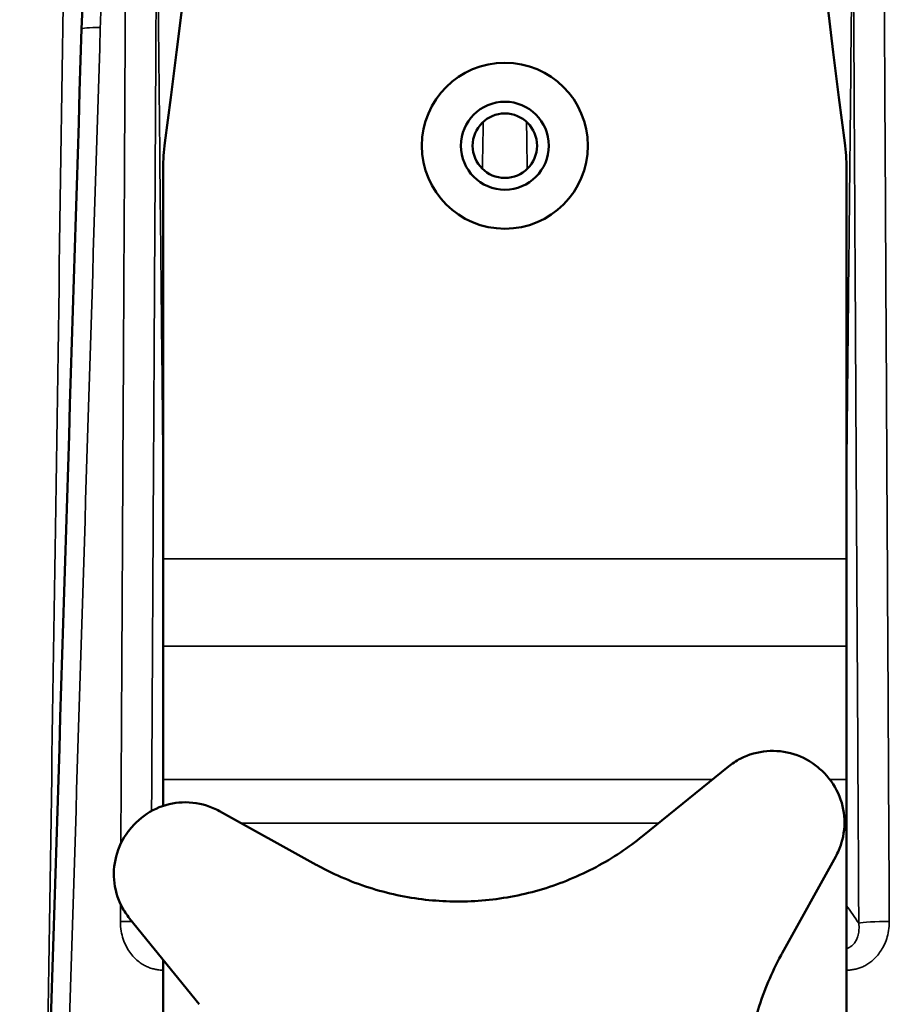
# Model space of a CAD drawing. Header units: millimetres. Extents: x 40 to 2195, y 40 to 1687.
# Tile 26 of 185: x 280 to 325, y 823 to 873. Entities that reach past the tile are written whole.
import ezdxf

# ---------------------------------------------------------------- set-up
doc = ezdxf.new("R2010")
doc.units = ezdxf.units.MM
doc.header["$LTSCALE"] = 8
doc.layers.add('Visible (ISO)', color=7, linetype='Continuous', lineweight=50)
doc.layers.add('Visible Narrow (ISO)', color=7, linetype='Continuous', lineweight=35)

msp = doc.modelspace()

# ---------------------------------------------------------------- linework, layer by layer
at = {"layer": 'Visible (ISO)'}
for p, q in [((287.503, 865.554), (287.503, 845.578)), ((322.503, 865.554), (322.503, 845.578)), ((287.503, 845.578), (287.503, 841.106)), ((322.503, 841.106), (322.503, 845.578)), ((287.503, 834.273), (287.503, 841.106)), ((322.503, 841.106), (322.503, 834.273)), ((312.057, 831.378), (316.453, 834.941)), ((287.503, 832.927), (287.503, 834.273)), ((322.503, 834.273), (322.503, 832.037)), ((290.389, 832.66), (295.338, 829.915)), ((322.503, 815.718), (322.503, 832.037)), ((321.946, 830.332), (319.201, 825.383)), ((289.343, 822.771), (285.78, 827.168)), ((287.503, 815.718), (287.503, 825.041))]:
    msp.add_line(p, q, dxfattribs=at)
for radius in [4.25, 2.25, 1.65]:
    msp.add_circle((305.003, 866.718), radius, dxfattribs=at)
for centre, radius, start, end in [((-272.497, 941.218), 565, 352.43857, 7.56143), ((882.503, 941.218), 565, 172.43857, 187.56143), ((297.503, 865.554), 10, 172.4386, 180), ((312.503, 865.554), 10, 0, 7.5614), ((305.003, 815.718), 25, 49.8636, 50.1364), ((305.003, 815.718), 25, 139.8636, 140.1364)]:
    msp.add_arc(centre, radius, start, end, dxfattribs=at)
for points in [[(283.325, 872.694), (283.447, 876.636), (283.54, 880.578), (283.599, 884.52)], [(280.154, 770.234), (281.211, 804.387), (282.268, 838.541), (283.325, 872.694)]]:
    msp.add_open_spline(points, degree=3, dxfattribs=at)
for points, knots in [([(316.453, 834.941), (316.639, 835.09), (316.842, 835.225), (317.486, 835.56), (317.965, 835.694), (318.866, 835.768), (319.347, 835.72), (320.255, 835.435), (320.681, 835.196), (321.027, 834.907)], [-0.4828293, -0.4828293, -0.4828293, -0.4828293, -0.4120814, -0.4120814, -0.2706863, -0.2706863, -0.1353432, -0.1353432, 0, 0, 0, 0]), ([(321.118, 834.83), (321.463, 834.54), (321.772, 834.161), (322.211, 833.317), (322.341, 832.852), (322.425, 831.951), (322.377, 831.457), (322.158, 830.764), (322.061, 830.541), (321.946, 830.332)], [-2.2133985, -2.2133985, -2.2133985, -2.2133985, -2.0780554, -2.0780554, -1.9427122, -1.9427122, -1.8013171, -1.8013171, -1.7305692, -1.7305692, -1.7305692, -1.7305692]), ([(285.89, 831.833), (286.181, 832.178), (286.559, 832.487), (287.403, 832.926), (287.869, 833.056), (288.769, 833.14), (289.264, 833.091), (289.957, 832.872), (290.18, 832.775), (290.389, 832.66)], [-2.2133985, -2.2133985, -2.2133985, -2.2133985, -2.0780554, -2.0780554, -1.9427122, -1.9427122, -1.8013171, -1.8013171, -1.7305692, -1.7305692, -1.7305692, -1.7305692]), ([(285.78, 827.168), (285.631, 827.354), (285.496, 827.556), (285.161, 828.201), (285.027, 828.68), (284.953, 829.581), (285.001, 830.062), (285.286, 830.969), (285.525, 831.395), (285.814, 831.742)], [-0.4828293, -0.4828293, -0.4828293, -0.4828293, -0.4120814, -0.4120814, -0.2706863, -0.2706863, -0.1353432, -0.1353432, 0, 0, 0, 0]), ([(295.338, 829.915), (295.371, 829.897), (295.404, 829.879), (296.32, 829.38), (297.258, 828.986), (299.175, 828.398), (300.154, 828.204), (302.052, 828.014), (303.03, 828.006), (304.993, 828.19), (305.979, 828.381), (307.887, 828.955), (308.81, 829.338), (310.536, 830.258), (311.338, 830.796), (312.057, 831.378)], [7.643628, 7.643628, 7.643628, 7.643628, 7.654517, 7.654517, 7.944934, 7.944934, 8.235351, 8.235351, 8.518404, 8.518404, 8.801456, 8.801456, 9.084509, 9.084509, 9.367561, 9.367561, 9.367561, 9.367561]), ([(319.201, 825.383), (319.183, 825.35), (319.165, 825.317), (318.665, 824.401), (318.271, 823.463), (317.683, 821.546), (317.49, 820.567), (317.299, 818.669), (317.292, 817.691), (317.475, 815.728), (317.667, 814.742), (318.24, 812.834), (318.623, 811.91), (319.544, 810.185), (320.081, 809.383), (320.664, 808.664)], [7.643628, 7.643628, 7.643628, 7.643628, 7.654517, 7.654517, 7.944934, 7.944934, 8.235351, 8.235351, 8.518404, 8.518404, 8.801456, 8.801456, 9.084509, 9.084509, 9.367561, 9.367561, 9.367561, 9.367561])]:
    msp.add_open_spline(points, degree=3, knots=knots, dxfattribs=at)
at = {"layer": 'Visible Narrow (ISO)'}
for p, q in [((287.503, 845.578), (322.503, 845.578)), ((287.503, 841.106), (322.503, 841.106)), ((287.503, 834.273), (315.63, 834.273)), ((321.651, 834.273), (322.503, 834.273)), ((291.512, 832.037), (312.87, 832.037)), ((322.398, 832.037), (322.503, 832.037))]:
    msp.add_line(p, q, dxfattribs=at)
for centre, major_axis, ratio, start_param, end_param in [((284.624, 872.654), (-1.299, 0.04), 0.081505, 4.979588, 6.283185), ((320.739, 826.119), (-4.071, 5.771), 0.343345, 4.609409, 4.765152), ((285.622, 826.893), (-1.3, 0.007), 0.087928, 4.486897, 4.951681), ((324.384, 826.893), (-1.3, -0.007), 0.087928, 4.4731, 6.020385)]:
    msp.add_ellipse(centre, major_axis=major_axis, ratio=ratio, start_param=start_param, end_param=end_param, dxfattribs=at)
for points, knots in [([(283.04, 917.678), (282.867, 906.103), (282.691, 894.4), (282.516, 882.676), (282.34, 870.953), (282.164, 859.209), (281.983, 847.123), (281.816, 835.942), (281.644, 824.46), (281.467, 812.656)], [0, 0, 0, 0, 0.25, 0.25, 0.25, 0.5, 0.5, 0.5, 0.7312677, 0.7312677, 0.7312677, 0.7312677]), ([(284.284, 872.767), (284.323, 874.022), (284.392, 876.428), (284.471, 879.705), (284.53, 882.708), (284.573, 885.474), (284.603, 888.05), (284.622, 890.453), (284.631, 892.656), (284.631, 894.656), (284.625, 896.481), (284.612, 898.155), (284.595, 899.692), (284.575, 901.104), (284.551, 902.4), (284.524, 903.591), (284.495, 904.688), (284.465, 905.701), (284.433, 906.641), (284.4, 907.519), (284.365, 908.339), (284.329, 909.102), (284.292, 909.808), (284.256, 910.457), (284.219, 911.049), (284.184, 911.586), (284.149, 912.074), (284.115, 912.518), (284.082, 912.921), (284.049, 913.288), (284.018, 913.625), (283.987, 913.935), (283.957, 914.224), (283.927, 914.494), (283.897, 914.747), (283.868, 914.983), (283.839, 915.205), (283.81, 915.411), (283.782, 915.604), (283.754, 915.783), (283.726, 915.951), (283.699, 916.107), (283.672, 916.252), (283.646, 916.387), (283.62, 916.513), (283.594, 916.629), (283.569, 916.737), (283.544, 916.837), (283.52, 916.93), (283.496, 917.016), (283.472, 917.096), (283.449, 917.17), (283.425, 917.24), (283.401, 917.305), (283.377, 917.366), (283.352, 917.424), (283.326, 917.48), (283.298, 917.534), (283.268, 917.585), (283.234, 917.634), (283.197, 917.679), (283.167, 917.706), (283.151, 917.718)], [0, 0, 0, 0, 0.0166667, 0.0333333, 0.05, 0.0666667, 0.0833333, 0.1, 0.1166667, 0.1333333, 0.15, 0.1666667, 0.1833333, 0.2, 0.2166667, 0.2333333, 0.25, 0.2666667, 0.2833333, 0.3, 0.3166667, 0.3333333, 0.35, 0.3666667, 0.3833333, 0.4, 0.4166667, 0.4333333, 0.45, 0.4666667, 0.4833333, 0.5, 0.5166667, 0.5333333, 0.55, 0.5666667, 0.5833333, 0.6, 0.6166667, 0.6333333, 0.65, 0.6666667, 0.6833333, 0.7, 0.7166667, 0.7333333, 0.75, 0.7666667, 0.7833333, 0.8, 0.8166667, 0.8333333, 0.85, 0.8666667, 0.8833333, 0.9, 0.9166667, 0.9333333, 0.95, 0.9666667, 0.9833333, 1, 1, 1, 1]), ([(285.603, 880.973), (285.572, 875.065), (285.54, 869.128), (285.508, 863.162), (285.476, 857.195), (285.444, 851.199), (285.412, 845.174), (285.387, 840.468), (285.361, 835.744), (285.336, 831.001)], [0, 0, 0, 0, 0.3333333, 0.3333333, 0.3333333, 0.6666667, 0.6666667, 0.6666667, 0.9269809, 0.9269809, 0.9269809, 0.9269809]), ([(324.692, 827.006), (324.659, 833.092), (324.627, 839.148), (324.595, 845.174), (324.562, 851.199), (324.53, 857.195), (324.498, 863.162), (324.466, 869.128), (324.435, 875.065), (324.403, 880.973)], [0, 0, 0, 0, 0.3333333, 0.3333333, 0.3333333, 0.6666667, 0.6666667, 0.6666667, 1, 1, 1, 1]), ([(287.18, 880.883), (287.162, 877.601), (287.143, 874.309), (287.125, 871.009), (287.11, 868.369), (287.095, 865.723), (287.08, 863.071), (287.053, 858.264), (287.026, 853.438), (286.999, 848.592), (286.992, 847.424), (286.986, 846.254), (286.979, 845.084), (286.956, 840.959), (286.933, 836.82), (286.91, 832.668)], [0, 0, 0, 0, 0.185194, 0.185194, 0.185194, 0.3333333, 0.3333333, 0.3333333, 0.6019055, 0.6019055, 0.6019055, 0.6666667, 0.6666667, 0.6666667, 0.8948243, 0.8948243, 0.8948243, 0.8948243]), ([(287.503, 849.448), (287.454, 854.234), (287.405, 858.956), (287.357, 863.661), (287.298, 869.436), (287.239, 875.187), (287.18, 880.883)], [0.3951222, 0.3951222, 0.3951222, 0.3951222, 0.6666667, 0.6666667, 0.6666667, 1, 1, 1, 1]), ([(322.826, 880.883), (322.77, 875.381), (322.712, 869.759), (322.653, 864.026), (322.634, 862.168), (322.615, 860.298), (322.595, 858.415), (322.565, 855.458), (322.534, 852.471), (322.503, 849.448)], [0, 0, 0, 0, 0.3333333, 0.3333333, 0.3333333, 0.4413979, 0.4413979, 0.4413979, 0.6111067, 0.6111067, 0.6111067, 0.6111067]), ([(323.129, 826.916), (323.095, 833.002), (323.061, 839.058), (323.027, 845.084), (323.021, 846.196), (323.015, 847.308), (323.008, 848.419), (322.981, 853.323), (322.954, 858.207), (322.926, 863.071), (322.912, 865.609), (322.898, 868.14), (322.884, 870.667), (322.864, 874.082), (322.845, 877.487), (322.826, 880.883)], [0, 0, 0, 0, 0.333333, 0.333333, 0.333333, 0.394897, 0.394897, 0.394897, 0.666667, 0.666667, 0.666667, 0.808411, 0.808411, 0.808411, 1, 1, 1, 1]), ([(281.101, 770.306), (281.462, 781.914), (281.82, 793.448), (282.176, 804.906), (282.532, 816.363), (282.885, 827.745), (283.237, 839.055), (283.588, 850.365), (283.937, 861.603), (284.284, 872.767)], [0, 0, 0, 0, 0.333333, 0.333333, 0.333333, 0.666667, 0.666667, 0.666667, 1, 1, 1, 1]), ([(285.315, 827.006), (285.314, 826.835), (285.343, 826.513), (285.451, 826.09), (285.606, 825.73), (285.792, 825.427), (285.999, 825.177), (286.216, 824.977), (286.434, 824.822), (286.649, 824.706), (286.861, 824.621), (287.073, 824.562), (287.287, 824.527), (287.431, 824.52), (287.503, 824.52)], [0, 0, 0, 0, 0.05, 0.1, 0.15, 0.2, 0.25, 0.3, 0.35, 0.4, 0.45, 0.5, 0.55, 0.5999067, 0.5999067, 0.5999067, 0.5999067]), ([(322.503, 824.52), (322.541, 824.52), (322.579, 824.521), (322.617, 824.523), (322.685, 824.527), (322.753, 824.534), (322.821, 824.545), (322.889, 824.556), (322.956, 824.57), (323.024, 824.588), (323.091, 824.607), (323.159, 824.628), (323.226, 824.655), (323.294, 824.681), (323.362, 824.711), (323.431, 824.747), (323.499, 824.783), (323.568, 824.824), (323.638, 824.871), (323.707, 824.918), (323.777, 824.971), (323.846, 825.031), (323.915, 825.091), (323.984, 825.159), (324.051, 825.234), (324.118, 825.309), (324.183, 825.392), (324.244, 825.484), (324.306, 825.575), (324.364, 825.674), (324.417, 825.783), (324.47, 825.891), (324.518, 826.008), (324.559, 826.135), (324.599, 826.261), (324.633, 826.397), (324.656, 826.542), (324.679, 826.687), (324.693, 826.842), (324.692, 827.006)], [0.4023993, 0.4023993, 0.4023993, 0.4023993, 0.4285714, 0.4285714, 0.4285714, 0.4761905, 0.4761905, 0.4761905, 0.5238095, 0.5238095, 0.5238095, 0.5714286, 0.5714286, 0.5714286, 0.6190476, 0.6190476, 0.6190476, 0.6666667, 0.6666667, 0.6666667, 0.7142857, 0.7142857, 0.7142857, 0.7619048, 0.7619048, 0.7619048, 0.8095238, 0.8095238, 0.8095238, 0.8571429, 0.8571429, 0.8571429, 0.9047619, 0.9047619, 0.9047619, 0.952381, 0.952381, 0.952381, 1, 1, 1, 1]), ([(322.503, 825.629), (322.521, 825.633), (322.538, 825.638), (322.556, 825.644), (322.562, 825.646), (322.567, 825.648), (322.573, 825.65), (322.595, 825.658), (322.617, 825.667), (322.639, 825.678), (322.645, 825.681), (322.652, 825.684), (322.658, 825.687), (322.679, 825.699), (322.701, 825.712), (322.722, 825.726), (322.728, 825.731), (322.735, 825.735), (322.741, 825.74), (322.762, 825.755), (322.783, 825.772), (322.804, 825.791), (322.81, 825.797), (322.817, 825.803), (322.824, 825.81), (322.844, 825.83), (322.864, 825.851), (322.884, 825.875), (322.89, 825.884), (322.897, 825.892), (322.904, 825.901), (322.923, 825.926), (322.942, 825.953), (322.959, 825.983), (322.966, 825.993), (322.972, 826.004), (322.979, 826.016), (322.996, 826.046), (323.012, 826.079), (323.027, 826.114), (323.033, 826.128), (323.039, 826.142), (323.045, 826.156), (323.059, 826.193), (323.072, 826.231), (323.084, 826.272), (323.088, 826.289), (323.093, 826.307), (323.097, 826.324), (323.108, 826.366), (323.116, 826.411), (323.123, 826.458), (323.126, 826.478), (323.129, 826.5), (323.131, 826.521), (323.137, 826.569), (323.14, 826.62), (323.141, 826.672), (323.141, 826.697), (323.141, 826.722), (323.141, 826.748), (323.139, 826.802), (323.135, 826.858), (323.129, 826.916)], [0.4942359, 0.4942359, 0.4942359, 0.4942359, 0.5238095, 0.5238095, 0.5238095, 0.5337007, 0.5337007, 0.5337007, 0.5714286, 0.5714286, 0.5714286, 0.5819283, 0.5819283, 0.5819283, 0.6190476, 0.6190476, 0.6190476, 0.6301528, 0.6301528, 0.6301528, 0.6666667, 0.6666667, 0.6666667, 0.6783729, 0.6783729, 0.6783729, 0.7142857, 0.7142857, 0.7142857, 0.7265935, 0.7265935, 0.7265935, 0.7619048, 0.7619048, 0.7619048, 0.7748329, 0.7748329, 0.7748329, 0.8095238, 0.8095238, 0.8095238, 0.8230665, 0.8230665, 0.8230665, 0.8571429, 0.8571429, 0.8571429, 0.8712917, 0.8712917, 0.8712917, 0.9047619, 0.9047619, 0.9047619, 0.9195256, 0.9195256, 0.9195256, 0.952381, 0.952381, 0.952381, 0.9677452, 0.9677452, 0.9677452, 1, 1, 1, 1])]:
    msp.add_open_spline(points, degree=3, knots=knots, dxfattribs=at)
for points in [[(303.854, 865.533), (303.869, 866.337), (303.883, 867.14), (303.897, 867.942)], [(306.109, 867.942), (306.124, 867.14), (306.138, 866.337), (306.152, 865.533)], [(285.32, 827.902), (285.318, 827.603), (285.316, 827.305), (285.315, 827.006)]]:
    msp.add_open_spline(points, degree=3, dxfattribs=at)

doc.saveas('drawing.dxf')
